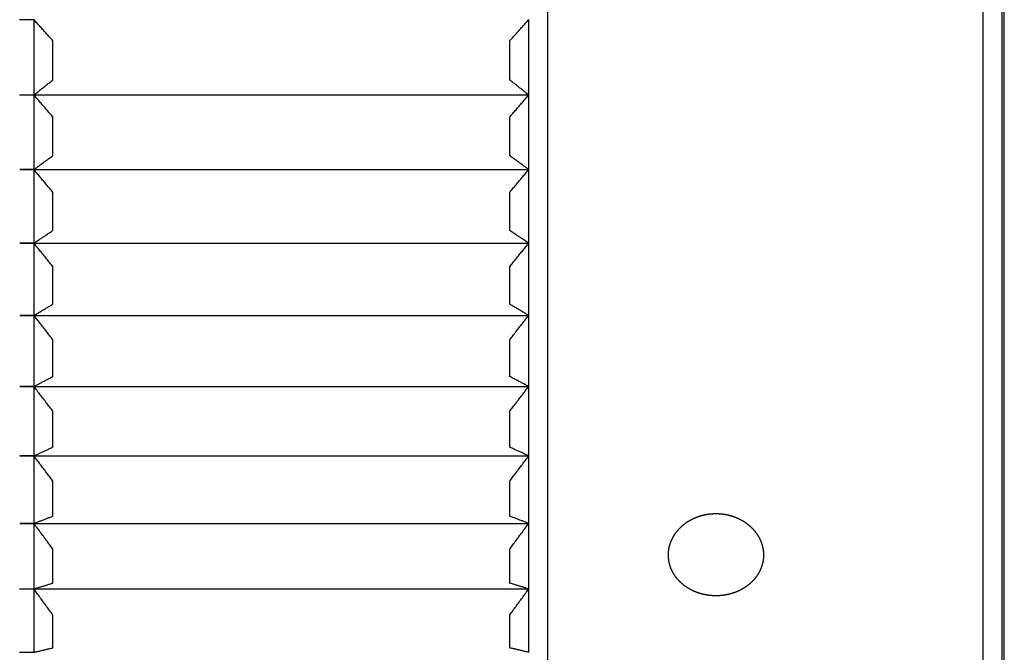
# Model space of a CAD drawing. Extents: x 465 to 776, y -135 to 0.
# Tile 27 of 47: x 552 to 573, y -95 to -81. Entities that reach past the tile are written whole.
import ezdxf

# ---------------------------------------------------------------- set-up
doc = ezdxf.new("R2010")
doc.units = 0
doc.header["$LTSCALE"] = 0.03
doc.header["$MEASUREMENT"] = 0
doc.layers.add('3', color=7, linetype='CONTINUOUS')

msp = doc.modelspace()

# ---------------------------------------------------------------- linework, layer by layer
at = {"layer": '3', "color": 7, "linetype": 'Continuous'}
for p, q in [((572.6239, -107.53748), (572.6239, -47.53895)), ((573.06789, -107.34346), (573.06789, -47.73298)), ((573.01789, -47.93294), (573.01789, -107.14349)), ((563.46715, -69.87781), (563.46715, -107.53748)), ((552.36789, -81.3753), (552.36789, -81.37384)), ((552.66789, -81.3753), (552.36789, -81.3753)), ((552.66789, -81.3753), (552.66789, -82.95722)), ((563.06789, -81.37384), (563.06789, -81.3753)), ((563.06789, -81.3753), (563.06789, -82.95722)), ((553.06715, -82.63991), (553.06715, -81.81999)), ((562.66862, -81.81999), (562.66862, -82.63991)), ((552.36789, -82.95867), (552.36789, -82.95722)), ((552.36789, -82.95722), (552.66789, -82.95722)), ((552.36789, -82.95781), (563.06779, -82.95781)), ((552.66789, -82.95867), (552.36789, -82.95867)), ((552.66789, -82.95867), (552.66789, -84.5247)), ((563.06789, -82.95722), (563.06789, -82.95867)), ((563.06789, -82.95867), (563.06789, -84.5247)), ((553.06715, -84.2329), (553.06715, -83.42121)), ((562.66862, -83.42121), (562.66862, -84.2329)), ((552.36789, -84.52613), (552.36789, -84.5247)), ((552.36789, -84.5247), (552.66789, -84.5247)), ((552.36789, -84.52524), (563.06779, -84.52524)), ((552.66789, -84.52613), (552.36789, -84.52613)), ((552.66789, -84.52613), (552.66789, -86.07168)), ((563.06789, -84.5247), (563.06789, -84.52613)), ((563.06789, -84.52613), (563.06789, -86.07168)), ((553.06715, -85.80625), (553.06715, -85.00518)), ((562.66862, -85.00518), (562.66862, -85.80625)), ((552.36789, -86.0731), (552.36789, -86.07168)), ((552.36789, -86.07168), (552.66789, -86.07168)), ((552.36789, -86.07218), (563.06779, -86.07218)), ((552.66789, -86.0731), (552.36789, -86.0731)), ((552.66789, -86.0731), (552.66789, -87.59364)), ((563.06789, -86.07168), (563.06789, -86.0731)), ((563.06789, -86.0731), (563.06789, -87.59364)), ((553.06715, -87.35535), (553.06715, -86.56724)), ((562.66862, -86.56724), (562.66862, -87.35535)), ((552.36789, -87.59503), (552.36789, -87.59364)), ((552.36789, -87.59364), (552.66789, -87.59364)), ((552.36789, -87.59409), (563.06779, -87.59409)), ((552.66789, -87.59503), (552.36789, -87.59503)), ((552.66789, -87.59503), (552.66789, -89.08611)), ((563.06789, -87.59364), (563.06789, -87.59503)), ((563.06789, -87.59503), (563.06789, -89.08611)), ((553.06715, -88.87566), (553.06715, -88.10282)), ((562.66862, -88.10282), (562.66862, -88.87566)), ((552.36789, -89.08746), (552.36789, -89.08611)), ((552.36789, -89.08611), (552.66789, -89.08611)), ((552.36789, -89.0865), (563.06779, -89.0865)), ((552.66789, -89.08746), (552.36789, -89.08746)), ((552.66789, -89.08746), (552.66789, -90.5447)), ((563.06789, -89.08611), (563.06789, -89.08746)), ((563.06789, -89.08746), (563.06789, -90.5447)), ((553.06715, -90.3627), (553.06715, -89.60741)), ((562.66862, -89.60741), (562.66862, -90.3627)), ((552.36789, -90.54602), (552.36789, -90.5447)), ((552.36789, -90.5447), (552.66789, -90.5447)), ((552.36789, -90.54504), (563.06779, -90.54504)), ((552.66789, -90.54602), (552.36789, -90.54602)), ((552.66789, -90.54602), (552.66789, -91.96514)), ((563.06789, -90.5447), (563.06789, -90.54602)), ((563.06789, -90.54602), (563.06789, -91.96514)), ((553.06715, -91.81214), (553.06715, -91.0766)), ((562.66862, -91.0766), (562.66862, -91.81214)), ((552.36789, -91.96643), (552.36789, -91.96514)), ((552.36789, -91.96514), (552.66789, -91.96514)), ((552.36789, -91.96542), (563.06779, -91.96542)), ((552.66789, -91.96643), (552.36789, -91.96643)), ((552.66789, -91.96643), (552.66789, -93.34326)), ((563.06789, -91.96514), (563.06789, -91.96643)), ((563.06789, -91.96643), (563.06789, -93.34326)), ((553.06715, -93.2197), (553.06715, -92.50608)), ((562.66862, -92.50608), (562.66862, -93.2197)), ((552.36789, -93.34451), (552.36789, -93.34326)), ((552.36789, -93.34326), (552.66789, -93.34326)), ((552.36789, -93.34349), (563.06779, -93.34349)), ((552.66789, -93.34451), (552.36789, -93.34451)), ((552.66789, -93.34451), (552.66789, -94.67503)), ((563.06789, -93.34326), (563.06789, -93.34451)), ((563.06789, -93.34451), (563.06789, -94.67503)), ((553.06715, -94.58127), (553.06715, -93.89165)), ((562.66862, -93.89165), (562.66862, -94.58127)), ((552.36789, -94.67623), (552.36789, -94.67503)), ((552.36789, -94.67503), (552.66789, -94.67503)), ((563.06789, -94.67503), (563.06789, -94.67623))]:
    msp.add_line(p, q, dxfattribs=at)
for points in [[(553.06715, -81.81999), (553.05045, -81.8015), (553.03375, -81.78301), (553.01705, -81.76451), (553.00037, -81.74601), (552.98369, -81.72751), (552.96701, -81.709), (552.95034, -81.69049), (552.93368, -81.67198), (552.91702, -81.65346), (552.90037, -81.63494), (552.88373, -81.61642), (552.86709, -81.59789), (552.85045, -81.57936), (552.83383, -81.56083), (552.8172, -81.54229), (552.80059, -81.52375), (552.78398, -81.50521), (552.76738, -81.48666), (552.75078, -81.46811), (552.73419, -81.44955), (552.7176, -81.431), (552.70103, -81.41244), (552.68445, -81.39387), (552.66789, -81.3753)], [(562.66862, -81.81999), (562.68533, -81.8015), (562.70203, -81.78301), (562.71872, -81.76451), (562.73541, -81.74601), (562.75209, -81.72751), (562.76877, -81.709), (562.78543, -81.69049), (562.8021, -81.67198), (562.81876, -81.65346), (562.83541, -81.63494), (562.85205, -81.61642), (562.86869, -81.59789), (562.88532, -81.57936), (562.90195, -81.56083), (562.91857, -81.54229), (562.93519, -81.52375), (562.9518, -81.5052), (562.9684, -81.48666), (562.985, -81.46811), (563.00159, -81.44955), (563.01817, -81.431), (563.03475, -81.41244), (563.05132, -81.39387), (563.06789, -81.3753)], [(552.66789, -82.95722), (552.68445, -82.94397), (552.70103, -82.93072), (552.7176, -82.91748), (552.73419, -82.90424), (552.75078, -82.891), (552.76738, -82.87776), (552.78398, -82.86453), (552.80059, -82.85129), (552.8172, -82.83806), (552.83383, -82.82484), (552.85045, -82.81161), (552.86709, -82.79839), (552.88373, -82.78517), (552.90037, -82.77195), (552.91702, -82.75874), (552.93368, -82.74553), (552.95034, -82.73232), (552.96701, -82.71911), (552.98369, -82.7059), (553.00037, -82.6927), (553.01705, -82.6795), (553.03375, -82.6663), (553.05045, -82.65311), (553.06715, -82.63991)], [(563.06789, -82.95722), (563.05132, -82.94397), (563.03475, -82.93073), (563.01818, -82.91748), (563.0016, -82.90424), (562.98501, -82.89101), (562.96841, -82.87777), (562.95181, -82.86454), (562.9352, -82.85131), (562.91859, -82.83808), (562.90197, -82.82485), (562.88534, -82.81163), (562.86871, -82.79841), (562.85207, -82.78519), (562.83542, -82.77197), (562.81877, -82.75875), (562.80211, -82.74554), (562.78545, -82.73233), (562.76878, -82.71912), (562.7521, -82.70591), (562.73542, -82.69271), (562.71873, -82.67951), (562.70203, -82.66631), (562.68533, -82.65311), (562.66862, -82.63991)], [(553.06715, -83.42121), (553.05045, -83.40198), (553.03375, -83.38275), (553.01705, -83.36351), (553.00037, -83.34426), (552.98369, -83.32502), (552.96701, -83.30577), (552.95034, -83.28651), (552.93368, -83.26726), (552.91702, -83.248), (552.90037, -83.22873), (552.88373, -83.20946), (552.86709, -83.19019), (552.85045, -83.17092), (552.83383, -83.15164), (552.8172, -83.13236), (552.80059, -83.11307), (552.78398, -83.09379), (552.76738, -83.07449), (552.75078, -83.0552), (552.73419, -83.0359), (552.7176, -83.0166), (552.70103, -82.99729), (552.68445, -82.97798), (552.66789, -82.95867)], [(562.66862, -83.42121), (562.68533, -83.40198), (562.70203, -83.38274), (562.71872, -83.3635), (562.73541, -83.34426), (562.7521, -83.32501), (562.76877, -83.30576), (562.78544, -83.2865), (562.8021, -83.26725), (562.81876, -83.24798), (562.83541, -83.22872), (562.85206, -83.20945), (562.8687, -83.19018), (562.88533, -83.17091), (562.90196, -83.15163), (562.91858, -83.13235), (562.93519, -83.11306), (562.9518, -83.09378), (562.96841, -83.07449), (562.985, -83.05519), (563.00159, -83.03589), (563.01817, -83.01659), (563.03475, -82.99729), (563.05132, -82.97798), (563.06789, -82.95867)], [(552.66789, -84.5247), (552.68445, -84.51251), (552.70103, -84.50033), (552.7176, -84.48815), (552.73419, -84.47597), (552.75078, -84.4638), (552.76738, -84.45163), (552.78398, -84.43946), (552.80059, -84.42729), (552.8172, -84.41512), (552.83383, -84.40296), (552.85045, -84.3908), (552.86709, -84.37864), (552.88373, -84.36648), (552.90037, -84.35433), (552.91702, -84.34217), (552.93368, -84.33002), (552.95034, -84.31788), (552.96701, -84.30573), (552.98369, -84.29359), (553.00037, -84.28145), (553.01705, -84.26931), (553.03375, -84.25717), (553.05045, -84.24503), (553.06715, -84.2329)], [(563.06789, -84.5247), (563.05132, -84.51252), (563.03475, -84.50034), (563.01818, -84.48816), (563.00159, -84.47598), (562.98501, -84.46381), (562.96841, -84.45164), (562.95181, -84.43947), (562.9352, -84.4273), (562.91859, -84.41514), (562.90197, -84.40297), (562.88534, -84.39081), (562.86871, -84.37865), (562.85207, -84.36649), (562.83542, -84.35434), (562.81877, -84.34219), (562.80211, -84.33004), (562.78545, -84.31789), (562.76878, -84.30574), (562.7521, -84.2936), (562.73542, -84.28145), (562.71873, -84.26931), (562.70203, -84.25717), (562.68533, -84.24504), (562.66862, -84.2329)], [(553.06715, -85.00518), (553.05045, -84.98526), (553.03375, -84.96534), (553.01705, -84.94541), (553.00037, -84.92548), (552.98369, -84.90555), (552.96701, -84.88561), (552.95034, -84.86567), (552.93368, -84.84573), (552.91702, -84.82578), (552.90037, -84.80583), (552.88373, -84.78588), (552.86709, -84.76592), (552.85045, -84.74595), (552.83383, -84.72599), (552.8172, -84.70602), (552.80059, -84.68605), (552.78398, -84.66607), (552.76738, -84.64609), (552.75078, -84.62611), (552.73419, -84.60612), (552.7176, -84.58613), (552.70103, -84.56613), (552.68445, -84.54613), (552.66789, -84.52613)], [(562.66862, -85.00518), (562.68533, -84.98526), (562.70203, -84.96533), (562.71873, -84.9454), (562.73541, -84.92547), (562.7521, -84.90554), (562.76877, -84.8856), (562.78544, -84.86566), (562.80211, -84.84571), (562.81876, -84.82577), (562.83542, -84.80581), (562.85206, -84.78586), (562.8687, -84.7659), (562.88533, -84.74594), (562.90196, -84.72597), (562.91858, -84.70601), (562.9352, -84.68603), (562.9518, -84.66606), (562.96841, -84.64608), (562.985, -84.6261), (563.00159, -84.60611), (563.01818, -84.58612), (563.03475, -84.56613), (563.05132, -84.54613), (563.06789, -84.52613)], [(552.66789, -86.07168), (552.68445, -86.0606), (552.70103, -86.04952), (552.7176, -86.03844), (552.73419, -86.02736), (552.75078, -86.01629), (552.76738, -86.00522), (552.78398, -85.99415), (552.80059, -85.98308), (552.8172, -85.97201), (552.83383, -85.96095), (552.85045, -85.94988), (552.86709, -85.93882), (552.88373, -85.92776), (552.90037, -85.91671), (552.91702, -85.90565), (552.93368, -85.8946), (552.95034, -85.88355), (552.96701, -85.8725), (552.98369, -85.86145), (553.00037, -85.85041), (553.01705, -85.83937), (553.03375, -85.82833), (553.05045, -85.81729), (553.06715, -85.80625)], [(563.06789, -86.07168), (563.05132, -86.0606), (563.03475, -86.04952), (563.01817, -86.03844), (563.00158, -86.02736), (562.98499, -86.01629), (562.96839, -86.00522), (562.95179, -85.99414), (562.93518, -85.98308), (562.91857, -85.97201), (562.90195, -85.96094), (562.88532, -85.94988), (562.86869, -85.93882), (562.85205, -85.92776), (562.8354, -85.91671), (562.81875, -85.90565), (562.80209, -85.8946), (562.78543, -85.88355), (562.76876, -85.8725), (562.75209, -85.86145), (562.73541, -85.85041), (562.71872, -85.83937), (562.70203, -85.82833), (562.68533, -85.81729), (562.66862, -85.80625)], [(553.06715, -86.56724), (553.05045, -86.54669), (553.03375, -86.52614), (553.01705, -86.50559), (553.00037, -86.48503), (552.98369, -86.46447), (552.96701, -86.44391), (552.95034, -86.42334), (552.93368, -86.40277), (552.91702, -86.38219), (552.90037, -86.36161), (552.88373, -86.34103), (552.86709, -86.32044), (552.85045, -86.29985), (552.83383, -86.27925), (552.8172, -86.25865), (552.80059, -86.23805), (552.78398, -86.21745), (552.76738, -86.19684), (552.75078, -86.17622), (552.73419, -86.15561), (552.7176, -86.13498), (552.70103, -86.11436), (552.68445, -86.09373), (552.66789, -86.0731)], [(562.66862, -86.56724), (562.68533, -86.54669), (562.70203, -86.52614), (562.71873, -86.50558), (562.73542, -86.48502), (562.7521, -86.46446), (562.76877, -86.44389), (562.78544, -86.42332), (562.80211, -86.40275), (562.81877, -86.38217), (562.83542, -86.36159), (562.85206, -86.34101), (562.8687, -86.32042), (562.88534, -86.29983), (562.90196, -86.27924), (562.91858, -86.25864), (562.9352, -86.23804), (562.95181, -86.21743), (562.96841, -86.19682), (562.985, -86.17621), (563.00159, -86.1556), (563.01818, -86.13498), (563.03475, -86.11435), (563.05132, -86.09373), (563.06789, -86.0731)], [(552.66789, -87.59364), (552.68445, -87.58369), (552.70103, -87.57374), (552.7176, -87.5638), (552.73419, -87.55385), (552.75078, -87.54391), (552.76738, -87.53397), (552.78398, -87.52403), (552.80059, -87.5141), (552.8172, -87.50416), (552.83383, -87.49423), (552.85045, -87.4843), (552.86709, -87.47437), (552.88373, -87.46444), (552.90037, -87.45451), (552.91702, -87.44459), (552.93368, -87.43467), (552.95034, -87.42475), (552.96701, -87.41483), (552.98369, -87.40491), (553.00037, -87.39499), (553.01705, -87.38508), (553.03375, -87.37517), (553.05045, -87.36526), (553.06715, -87.35535)], [(563.06789, -87.59364), (563.05132, -87.58369), (563.03475, -87.57374), (563.01817, -87.5638), (563.00158, -87.55385), (562.98499, -87.54391), (562.96839, -87.53397), (562.95179, -87.52403), (562.93518, -87.51409), (562.91856, -87.50416), (562.90194, -87.49422), (562.88532, -87.48429), (562.86868, -87.47436), (562.85204, -87.46443), (562.8354, -87.45451), (562.81875, -87.44458), (562.80209, -87.43466), (562.78543, -87.42474), (562.76876, -87.41482), (562.75208, -87.40491), (562.7354, -87.39499), (562.71872, -87.38508), (562.70203, -87.37517), (562.68533, -87.36526), (562.66862, -87.35535)], [(553.06715, -88.10282), (553.05045, -88.0817), (553.03375, -88.06059), (553.01705, -88.03947), (553.00037, -88.01834), (552.98369, -87.99721), (552.96701, -87.97608), (552.95034, -87.95494), (552.93368, -87.9338), (552.91702, -87.91266), (552.90037, -87.89151), (552.88373, -87.87036), (552.86709, -87.8492), (552.85045, -87.82804), (552.83383, -87.80688), (552.8172, -87.78571), (552.80059, -87.76454), (552.78398, -87.74337), (552.76738, -87.72219), (552.75078, -87.701), (552.73419, -87.67982), (552.7176, -87.65863), (552.70103, -87.63743), (552.68445, -87.61623), (552.66789, -87.59503)], [(562.66862, -88.10282), (562.68533, -88.0817), (562.70203, -88.06058), (562.71873, -88.03946), (562.73542, -88.01833), (562.7521, -87.9972), (562.76878, -87.97606), (562.78545, -87.95492), (562.80211, -87.93378), (562.81877, -87.91264), (562.83542, -87.89149), (562.85207, -87.87034), (562.8687, -87.84918), (562.88534, -87.82802), (562.90196, -87.80686), (562.91859, -87.78569), (562.9352, -87.76452), (562.95181, -87.74335), (562.96841, -87.72217), (562.98501, -87.70099), (563.00159, -87.6798), (563.01818, -87.65862), (563.03475, -87.63742), (563.05132, -87.61623), (563.06789, -87.59503)], [(552.66789, -89.08611), (552.68445, -89.07732), (552.70103, -89.06853), (552.7176, -89.05975), (552.73419, -89.05097), (552.75078, -89.04219), (552.76738, -89.03341), (552.78398, -89.02463), (552.80059, -89.01585), (552.8172, -89.00708), (552.83383, -88.99831), (552.85045, -88.98953), (552.86709, -88.98077), (552.88373, -88.972), (552.90037, -88.96323), (552.91702, -88.95447), (552.93368, -88.9457), (552.95034, -88.93694), (552.96701, -88.92818), (552.98369, -88.91942), (553.00037, -88.91067), (553.01705, -88.90191), (553.03375, -88.89316), (553.05045, -88.88441), (553.06715, -88.87566)], [(563.06789, -89.08611), (563.05132, -89.07732), (563.03475, -89.06853), (563.01817, -89.05975), (563.00158, -89.05096), (562.98499, -89.04218), (562.96839, -89.0334), (562.95179, -89.02463), (562.93518, -89.01585), (562.91856, -89.00707), (562.90194, -88.9983), (562.88531, -88.98953), (562.86868, -88.98076), (562.85204, -88.97199), (562.8354, -88.96323), (562.81875, -88.95446), (562.80209, -88.9457), (562.78543, -88.93694), (562.76876, -88.92818), (562.75208, -88.91942), (562.7354, -88.91066), (562.71872, -88.90191), (562.70203, -88.89316), (562.68533, -88.88441), (562.66862, -88.87566)], [(553.06715, -89.60741), (553.05045, -89.58579), (553.03375, -89.56417), (553.01705, -89.54254), (553.00037, -89.52091), (552.98369, -89.49927), (552.96701, -89.47764), (552.95034, -89.45599), (552.93368, -89.43435), (552.91702, -89.4127), (552.90037, -89.39104), (552.88373, -89.36938), (552.86709, -89.34772), (552.85045, -89.32605), (552.83383, -89.30438), (552.8172, -89.28271), (552.80059, -89.26103), (552.78398, -89.23935), (552.76738, -89.21766), (552.75078, -89.19597), (552.73419, -89.17428), (552.7176, -89.15258), (552.70103, -89.13088), (552.68445, -89.10917), (552.66789, -89.08746)], [(562.66862, -89.60741), (562.68533, -89.58579), (562.70203, -89.56416), (562.71873, -89.54253), (562.73542, -89.5209), (562.7521, -89.49926), (562.76878, -89.47762), (562.78545, -89.45597), (562.80211, -89.43433), (562.81877, -89.41267), (562.83542, -89.39102), (562.85207, -89.36936), (562.86871, -89.3477), (562.88534, -89.32603), (562.90197, -89.30436), (562.91859, -89.28269), (562.9352, -89.26101), (562.95181, -89.23933), (562.96841, -89.21765), (562.98501, -89.19596), (563.0016, -89.17427), (563.01818, -89.15257), (563.03475, -89.13087), (563.05132, -89.10917), (563.06789, -89.08746)], [(552.66789, -90.5447), (552.68445, -90.5371), (552.70103, -90.5295), (552.7176, -90.5219), (552.73419, -90.51431), (552.75078, -90.50672), (552.76738, -90.49912), (552.78398, -90.49153), (552.80059, -90.48394), (552.8172, -90.47636), (552.83383, -90.46877), (552.85045, -90.46118), (552.86709, -90.4536), (552.88373, -90.44602), (552.90037, -90.43844), (552.91702, -90.43086), (552.93368, -90.42328), (552.95034, -90.4157), (552.96701, -90.40813), (552.98369, -90.40055), (553.00037, -90.39298), (553.01705, -90.38541), (553.03375, -90.37784), (553.05045, -90.37027), (553.06715, -90.3627)], [(563.06789, -90.5447), (563.05132, -90.5371), (563.03475, -90.5295), (563.01817, -90.5219), (563.00158, -90.51431), (562.98499, -90.50672), (562.9684, -90.49912), (562.95179, -90.49153), (562.93518, -90.48394), (562.91857, -90.47636), (562.90195, -90.46877), (562.88532, -90.46118), (562.86869, -90.4536), (562.85205, -90.44602), (562.8354, -90.43844), (562.81875, -90.43086), (562.80209, -90.42328), (562.78543, -90.4157), (562.76876, -90.40813), (562.75209, -90.40055), (562.73541, -90.39298), (562.71872, -90.38541), (562.70203, -90.37784), (562.68533, -90.37027), (562.66862, -90.3627)], [(553.06715, -91.0766), (553.05045, -91.05454), (553.03375, -91.03247), (553.01705, -91.0104), (553.00037, -90.98833), (552.98369, -90.96625), (552.96701, -90.94417), (552.95034, -90.92209), (552.93368, -90.9), (552.91702, -90.8779), (552.90037, -90.85581), (552.88373, -90.83371), (552.86709, -90.8116), (552.85045, -90.78949), (552.83383, -90.76738), (552.8172, -90.74526), (552.80059, -90.72314), (552.78398, -90.70101), (552.76738, -90.67888), (552.75078, -90.65675), (552.73419, -90.63461), (552.7176, -90.61247), (552.70103, -90.59033), (552.68445, -90.56818), (552.66789, -90.54602)], [(562.66862, -91.0766), (562.68533, -91.05453), (562.70203, -91.03246), (562.71873, -91.01039), (562.73542, -90.98832), (562.7521, -90.96624), (562.76878, -90.94415), (562.78545, -90.92207), (562.80211, -90.89997), (562.81877, -90.87788), (562.83542, -90.85578), (562.85207, -90.83368), (562.86871, -90.81158), (562.88534, -90.78947), (562.90197, -90.76735), (562.91859, -90.74524), (562.9352, -90.72312), (562.95181, -90.70099), (562.96841, -90.67887), (562.98501, -90.65673), (563.0016, -90.6346), (563.01818, -90.61246), (563.03475, -90.59032), (563.05132, -90.56817), (563.06789, -90.54602)], [(552.66789, -91.96514), (552.68445, -91.95875), (552.70103, -91.95236), (552.7176, -91.94598), (552.73419, -91.93959), (552.75078, -91.93321), (552.76738, -91.92682), (552.78398, -91.92044), (552.80059, -91.91406), (552.8172, -91.90768), (552.83383, -91.90131), (552.85045, -91.89493), (552.86709, -91.88855), (552.88373, -91.88218), (552.90037, -91.87581), (552.91702, -91.86943), (552.93368, -91.86306), (552.95034, -91.85669), (552.96701, -91.85032), (552.98369, -91.84396), (553.00037, -91.83759), (553.01705, -91.83123), (553.03375, -91.82486), (553.05045, -91.8185), (553.06715, -91.81214)], [(563.06789, -91.96514), (563.05132, -91.95875), (563.03475, -91.95236), (563.01817, -91.94598), (563.00158, -91.93959), (562.98499, -91.93321), (562.9684, -91.92682), (562.95179, -91.92044), (562.93518, -91.91406), (562.91857, -91.90768), (562.90195, -91.90131), (562.88532, -91.89493), (562.86869, -91.88855), (562.85205, -91.88218), (562.8354, -91.87581), (562.81875, -91.86943), (562.80209, -91.86306), (562.78543, -91.85669), (562.76876, -91.85032), (562.75209, -91.84396), (562.73541, -91.83759), (562.71872, -91.83123), (562.70203, -91.82486), (562.68533, -91.8185), (562.66862, -91.81214)], [(553.06715, -92.50608), (553.05045, -92.48364), (553.03375, -92.4612), (553.01705, -92.43875), (553.00037, -92.4163), (552.98369, -92.39384), (552.96701, -92.37139), (552.95034, -92.34892), (552.93368, -92.32646), (552.91702, -92.30398), (552.90037, -92.28151), (552.88373, -92.25903), (552.86709, -92.23655), (552.85045, -92.21406), (552.83383, -92.19157), (552.8172, -92.16907), (552.80059, -92.14657), (552.78398, -92.12407), (552.76738, -92.10156), (552.75078, -92.07905), (552.73419, -92.05653), (552.7176, -92.03401), (552.70103, -92.01149), (552.68445, -91.98896), (552.66789, -91.96643)], [(562.66862, -92.50608), (562.68533, -92.48363), (562.70203, -92.46119), (562.71873, -92.43874), (562.73542, -92.41628), (562.7521, -92.39383), (562.76878, -92.37137), (562.78545, -92.3489), (562.80211, -92.32643), (562.81877, -92.30396), (562.83542, -92.28148), (562.85207, -92.259), (562.86871, -92.23652), (562.88534, -92.21403), (562.90197, -92.19154), (562.91859, -92.16905), (562.9352, -92.14655), (562.95181, -92.12405), (562.96841, -92.10154), (562.98501, -92.07903), (563.0016, -92.05652), (563.01818, -92.034), (563.03475, -92.01148), (563.05132, -91.98895), (563.06789, -91.96643)], [(552.66789, -93.34326), (552.68445, -93.3381), (552.70103, -93.33295), (552.7176, -93.32779), (552.73419, -93.32263), (552.75078, -93.31748), (552.76738, -93.31232), (552.78398, -93.30717), (552.80059, -93.30202), (552.8172, -93.29686), (552.83383, -93.29171), (552.85045, -93.28656), (552.86709, -93.28141), (552.88373, -93.27627), (552.90037, -93.27112), (552.91702, -93.26597), (552.93368, -93.26083), (552.95034, -93.25569), (552.96701, -93.25054), (552.98369, -93.2454), (553.00037, -93.24026), (553.01705, -93.23512), (553.03375, -93.22998), (553.05045, -93.22484), (553.06715, -93.2197)], [(553.06715, -93.89165), (553.05045, -93.8689), (553.03375, -93.84615), (553.01705, -93.82339), (553.00037, -93.80063), (552.98369, -93.77786), (552.96701, -93.75509), (552.95034, -93.73232), (552.93368, -93.70954), (552.91702, -93.68675), (552.90037, -93.66397), (552.88373, -93.64118), (552.86709, -93.61838), (552.85045, -93.59558), (552.83383, -93.57278), (552.8172, -93.54997), (552.80059, -93.52716), (552.78398, -93.50434), (552.76738, -93.48152), (552.75078, -93.4587), (552.73419, -93.43587), (552.7176, -93.41303), (552.70103, -93.3902), (552.68445, -93.36736), (552.66789, -93.34451)], [(563.06789, -93.34326), (563.05132, -93.3381), (563.03475, -93.33295), (563.01817, -93.32779), (563.00158, -93.32263), (562.98499, -93.31748), (562.9684, -93.31232), (562.95179, -93.30717), (562.93518, -93.30201), (562.91857, -93.29686), (562.90195, -93.29171), (562.88532, -93.28656), (562.86869, -93.28141), (562.85205, -93.27627), (562.8354, -93.27112), (562.81875, -93.26597), (562.80209, -93.26083), (562.78543, -93.25568), (562.76876, -93.25054), (562.75209, -93.2454), (562.73541, -93.24026), (562.71872, -93.23512), (562.70203, -93.22998), (562.68533, -93.22484), (562.66862, -93.2197)], [(562.66862, -93.89165), (562.68533, -93.8689), (562.70203, -93.84614), (562.71873, -93.82338), (562.73542, -93.80061), (562.7521, -93.77784), (562.76878, -93.75507), (562.78545, -93.73229), (562.80211, -93.70951), (562.81877, -93.68673), (562.83542, -93.66394), (562.85207, -93.64115), (562.86871, -93.61835), (562.88534, -93.59556), (562.90197, -93.57275), (562.91859, -93.54995), (562.9352, -93.52713), (562.95181, -93.50432), (562.96841, -93.4815), (562.98501, -93.45868), (563.0016, -93.43585), (563.01818, -93.41302), (563.03475, -93.39019), (563.05132, -93.36735), (563.06789, -93.34451)], [(552.66789, -94.67503), (552.68445, -94.67111), (552.70103, -94.6672), (552.7176, -94.66329), (552.73419, -94.65937), (552.75078, -94.65546), (552.76738, -94.65155), (552.78398, -94.64764), (552.80059, -94.64373), (552.8172, -94.63982), (552.83383, -94.63591), (552.85045, -94.63201), (552.86709, -94.6281), (552.88373, -94.62419), (552.90037, -94.62029), (552.91702, -94.61638), (552.93368, -94.61248), (552.95034, -94.60857), (552.96701, -94.60467), (552.98369, -94.60077), (553.00037, -94.59687), (553.01705, -94.59297), (553.03375, -94.58907), (553.05045, -94.58517), (553.06715, -94.58127)], [(563.06789, -94.67503), (563.05132, -94.67111), (563.03475, -94.6672), (563.01817, -94.66329), (563.00158, -94.65937), (562.98499, -94.65546), (562.9684, -94.65155), (562.95179, -94.64764), (562.93518, -94.64373), (562.91857, -94.63982), (562.90195, -94.63591), (562.88532, -94.632), (562.86869, -94.6281), (562.85205, -94.62419), (562.8354, -94.62029), (562.81875, -94.61638), (562.80209, -94.61248), (562.78543, -94.60857), (562.76876, -94.60467), (562.75209, -94.60077), (562.73541, -94.59687), (562.71872, -94.59297), (562.70203, -94.58907), (562.68533, -94.58517), (562.66862, -94.58127)]]:
    msp.add_lwpolyline(points, dxfattribs=at)
msp.add_lwpolyline([(566.29186, -92.02177), (566.29649, -92.01766), (566.30116, -92.01357), (566.30585, -92.00952), (566.31056, -92.00549), (566.3153, -92.0015), (566.32007, -91.99753), (566.32486, -91.9936), (566.32968, -91.9897), (566.33452, -91.98583), (566.33938, -91.98198), (566.34428, -91.97817), (566.3492, -91.97439), (566.35414, -91.97064), (566.35911, -91.96692), (566.3641, -91.96323), (566.36912, -91.95957), (566.37417, -91.95594), (566.37923, -91.95234), (566.38433, -91.94877), (566.38945, -91.94523), (566.39459, -91.94172), (566.39976, -91.93824), (566.40496, -91.9348), (566.41018, -91.93138), (566.41542, -91.92799), (566.42069, -91.92463), (566.42598, -91.9213), (566.4313, -91.918), (566.43664, -91.91473), (566.44201, -91.91149), (566.4474, -91.90827), (566.45282, -91.90509), (566.45826, -91.90194), (566.46373, -91.89882), (566.46922, -91.89573), (566.47474, -91.89267), (566.48028, -91.88964), (566.48585, -91.88664), (566.49145, -91.88367), (566.49706, -91.88073), (566.50271, -91.87782), (566.50838, -91.87494), (566.51407, -91.8721), (566.51979, -91.86928), (566.52553, -91.86649), (566.5313, -91.86373), (566.5371, -91.86101), (566.54293, -91.85831), (566.54878, -91.85565), (566.55465, -91.85302), (566.56054, -91.85042), (566.56646, -91.84785), (566.5724, -91.84532), (566.57835, -91.84282), (566.58431, -91.84036), (566.59029, -91.83794), (566.59627, -91.83555), (566.60227, -91.8332), (566.60829, -91.83089), (566.61431, -91.82862), (566.62035, -91.82638), (566.6264, -91.82417), (566.63246, -91.822), (566.63853, -91.81987), (566.64462, -91.81778), (566.65072, -91.81572), (566.65683, -91.81369), (566.66295, -91.8117), (566.66909, -91.80975), (566.67523, -91.80784), (566.68139, -91.80596), (566.68756, -91.80411), (566.69375, -91.8023), (566.69994, -91.80053), (566.70615, -91.79879), (566.71237, -91.79709), (566.7186, -91.79543), (566.72485, -91.7938), (566.7311, -91.79221), (566.73737, -91.79065), (566.74365, -91.78913), (566.74995, -91.78764), (566.75625, -91.78619), (566.76257, -91.78478), (566.7689, -91.7834), (566.77524, -91.78206), (566.78159, -91.78075), (566.78796, -91.77948), (566.79434, -91.77825), (566.80073, -91.77705), (566.80713, -91.77589), (566.81355, -91.77476), (566.81997, -91.77367), (566.82641, -91.77262), (566.83286, -91.7716), (566.83933, -91.77062), (566.8458, -91.76967), (566.85229, -91.76877), (566.8588, -91.76789), (566.86532, -91.76706), (566.87185, -91.76626), (566.87838, -91.7655), (566.88493, -91.76478), (566.89148, -91.7641), (566.89804, -91.76345), (566.90459, -91.76284), (566.91114, -91.76227), (566.91769, -91.76174), (566.92424, -91.76125), (566.93079, -91.7608), (566.93733, -91.76038), (566.94387, -91.76001), (566.95041, -91.75967), (566.95695, -91.75937), (566.96348, -91.7591), (566.97001, -91.75888), (566.97655, -91.75869), (566.98307, -91.75854), (566.9896, -91.75843), (566.99613, -91.75835), (567.00265, -91.75831), (567.00917, -91.75831), (567.01569, -91.75835), (567.0222, -91.75843), (567.02872, -91.75854), (567.03523, -91.75869), (567.04174, -91.75887), (567.04825, -91.75909), (567.05476, -91.75936), (567.06126, -91.75965), (567.06776, -91.75999), (567.07426, -91.76036), (567.08076, -91.76077), (567.08726, -91.76122), (567.09375, -91.76171), (567.10025, -91.76223), (567.10674, -91.76279), (567.11322, -91.76339), (567.11971, -91.76402), (567.12619, -91.7647), (567.13267, -91.76541), (567.13915, -91.76616), (567.14563, -91.76695), (567.15211, -91.76777), (567.15858, -91.76863), (567.16505, -91.76954), (567.17152, -91.77047), (567.17799, -91.77145), (567.18445, -91.77246), (567.19092, -91.77352), (567.19738, -91.77461), (567.20384, -91.77574), (567.2103, -91.77691), (567.21676, -91.77811), (567.2232, -91.77936), (567.22964, -91.78064), (567.23606, -91.78196), (567.24247, -91.78331), (567.24885, -91.7847), (567.25523, -91.78612), (567.26158, -91.78758), (567.26792, -91.78908), (567.27424, -91.79061), (567.28055, -91.79218), (567.28684, -91.79378), (567.29312, -91.79541), (567.29937, -91.79709), (567.30562, -91.79879), (567.31184, -91.80053), (567.31805, -91.80231), (567.32425, -91.80412), (567.33042, -91.80597), (567.33658, -91.80785), (567.34273, -91.80976), (567.34886, -91.81171), (567.35497, -91.81369), (567.36107, -91.81571), (567.36715, -91.81777), (567.37322, -91.81985), (567.37927, -91.82198), (567.3853, -91.82413), (567.39132, -91.82632), (567.39732, -91.82855), (567.40331, -91.83081), (567.40928, -91.8331), (567.41523, -91.83543), (567.42117, -91.8378), (567.42709, -91.84019), (567.433, -91.84263), (567.43889, -91.84509), (567.44476, -91.8476), (567.45062, -91.85013), (567.45646, -91.8527), (567.46229, -91.85531), (567.4681, -91.85795), (567.47389, -91.86063), (567.47967, -91.86334), (567.48543, -91.86608), (567.49117, -91.86886), (567.4969, -91.87168), (567.50262, -91.87453), (567.50831, -91.87742), (567.51399, -91.88034), (567.51965, -91.8833), (567.5253, -91.88629), (567.53093, -91.88932), (567.53653, -91.89238), (567.54211, -91.89547), (567.54767, -91.89859), (567.55319, -91.90174), (567.55868, -91.90491), (567.56415, -91.90812), (567.56958, -91.91135), (567.57499, -91.91461), (567.58037, -91.9179), (567.58572, -91.92122), (567.59104, -91.92457), (567.59633, -91.92794), (567.6016, -91.93135), (567.60683, -91.93478), (567.61204, -91.93823), (567.61722, -91.94172), (567.62237, -91.94523), (567.62749, -91.94878), (567.63259, -91.95235), (567.63765, -91.95595), (567.64269, -91.95957), (567.6477, -91.96322), (567.65268, -91.96691), (567.65763, -91.97061), (567.66256, -91.97435), (567.66746, -91.97812), (567.67233, -91.98191), (567.67717, -91.98573), (567.68198, -91.98957), (567.68676, -91.99345), (567.69152, -91.99735), (567.69625, -92.00128), (567.70095, -92.00524), (567.70562, -92.00922), (567.71027, -92.01323), (567.71488, -92.01727), (567.71947, -92.02134), (567.72403, -92.02544), (567.72857, -92.02956), (567.73307, -92.03371), (567.73754, -92.03789), (567.74199, -92.0421), (567.74641, -92.04633), (567.7508, -92.05059), (567.75516, -92.05488), (567.75949, -92.0592), (567.76379, -92.06355), (567.76807, -92.06792), (567.77232, -92.07233), (567.77653, -92.07676), (567.78072, -92.08122), (567.78487, -92.0857), (567.78899, -92.09021), (567.79308, -92.09474), (567.79712, -92.09928), (567.80113, -92.10385), (567.8051, -92.10843), (567.80903, -92.11303), (567.81293, -92.11765), (567.81678, -92.12229), (567.8206, -92.12695), (567.82438, -92.13162), (567.82812, -92.13631), (567.83183, -92.14102), (567.83549, -92.14574), (567.83912, -92.15049), (567.84272, -92.15525), (567.84627, -92.16003), (567.84979, -92.16483), (567.85327, -92.16964), (567.85672, -92.17447), (567.86013, -92.17932), (567.8635, -92.18419), (567.86683, -92.18908), (567.87013, -92.19398), (567.87338, -92.1989), (567.87661, -92.20384), (567.87979, -92.20879), (567.88294, -92.21377), (567.88605, -92.21876), (567.88912, -92.22377), (567.89216, -92.22879), (567.89516, -92.23384), (567.89812, -92.2389), (567.90104, -92.24398), (567.90393, -92.24908), (567.90678, -92.25419), (567.90959, -92.25932), (567.91237, -92.26447), (567.91511, -92.26964), (567.91781, -92.27483), (567.92047, -92.28003), (567.9231, -92.28525), (567.92569, -92.29049), (567.92824, -92.29574), (567.93075, -92.30101), (567.93323, -92.30631), (567.93567, -92.31162), (567.93807, -92.31694), (567.94043, -92.32229), (567.94276, -92.32765), (567.94504, -92.33303), (567.94729, -92.33843), (567.94949, -92.34384), (567.95166, -92.34926), (567.95378, -92.35468), (567.95586, -92.36012), (567.95789, -92.36556), (567.95988, -92.37101), (567.96183, -92.37646), (567.96374, -92.38192), (567.9656, -92.38738), (567.96742, -92.39285), (567.9692, -92.39832), (567.97094, -92.4038), (567.97263, -92.40928), (567.97428, -92.41478), (567.97589, -92.42027), (567.97746, -92.42578), (567.97898, -92.43128), (567.98046, -92.4368), (567.9819, -92.44232), (567.9833, -92.44784), (567.98466, -92.45337), (567.98598, -92.45891), (567.98725, -92.46445), (567.98848, -92.47), (567.98967, -92.47556), (567.99082, -92.48111), (567.99193, -92.48668), (567.993, -92.49225), (567.99402, -92.49783), (567.995, -92.50341), (567.99594, -92.509), (567.99684, -92.51459), (567.9977, -92.52019), (567.99851, -92.52579), (567.99928, -92.5314), (568.00001, -92.53702), (568.0007, -92.54264), (568.00134, -92.54827), (568.00195, -92.5539), (568.00251, -92.55954), (568.00302, -92.56519), (568.0035, -92.57084), (568.00393, -92.57649), (568.00432, -92.58216), (568.00467, -92.58782), (568.00497, -92.5935), (568.00523, -92.59918), (568.00545, -92.60486), (568.00563, -92.61055), (568.00576, -92.61625), (568.00585, -92.62195), (568.0059, -92.62766), (568.0059, -92.63335), (568.00586, -92.63905), (568.00578, -92.64474), (568.00565, -92.65042), (568.00548, -92.6561), (568.00527, -92.66177), (568.00501, -92.66744), (568.00471, -92.6731), (568.00437, -92.67875), (568.00399, -92.6844), (568.00356, -92.69004), (568.00309, -92.69567), (568.00258, -92.7013), (568.00203, -92.70692), (568.00143, -92.71253), (568.00079, -92.71813), (568.00011, -92.72373), (567.99939, -92.72932), (567.99863, -92.7349), (567.99782, -92.74048), (567.99697, -92.74605), (567.99608, -92.75161), (567.99515, -92.75717), (567.99418, -92.76272), (567.99316, -92.76826), (567.9921, -92.7738), (567.991, -92.77933), (567.98986, -92.78485), (567.98868, -92.79037), (567.98745, -92.79588), (567.98619, -92.80138), (567.98488, -92.80688), (567.98353, -92.81237), (567.98213, -92.81785), (567.9807, -92.82333), (567.97922, -92.8288), (567.9777, -92.83426), (567.97614, -92.83972), (567.97454, -92.84517), (567.97289, -92.85061), (567.9712, -92.85605), (567.96947, -92.86148), (567.9677, -92.8669), (567.96588, -92.87232), (567.96403, -92.87773), (567.96212, -92.88313), (567.96018, -92.88853), (567.95819, -92.89392), (567.95615, -92.89931), (567.95408, -92.90468), (567.95196, -92.91004), (567.94981, -92.91539), (567.94761, -92.92073), (567.94537, -92.92605), (567.9431, -92.93136), (567.94078, -92.93664), (567.93843, -92.94192), (567.93603, -92.94717), (567.9336, -92.9524), (567.93114, -92.95761), (567.92863, -92.9628), (567.92609, -92.96798), (567.92351, -92.97313), (567.92089, -92.97827), (567.91824, -92.98339), (567.91554, -92.98849), (567.91281, -92.99358), (567.91005, -92.99864), (567.90724, -93.00369), (567.9044, -93.00872), (567.90152, -93.01373), (567.8986, -93.01872), (567.89564, -93.02369), (567.89265, -93.02865), (567.88962, -93.03359), (567.88655, -93.03851), (567.88345, -93.04341), (567.88031, -93.04829), (567.87713, -93.05316), (567.87391, -93.05801), (567.87066, -93.06284), (567.86737, -93.06765), (567.86404, -93.07244), (567.86067, -93.07722), (567.85727, -93.08198), (567.85383, -93.08672), (567.85035, -93.09144), (567.84684, -93.09614), (567.84328, -93.10083), (567.83969, -93.1055), (567.83607, -93.11015), (567.8324, -93.11478), (567.8287, -93.11939), (567.82496, -93.12399), (567.82118, -93.12856), (567.81737, -93.13312), (567.81351, -93.13766), (567.80962, -93.14219), (567.80569, -93.14669), (567.80171, -93.15118), (567.79771, -93.15565), (567.79366, -93.1601), (567.78958, -93.16452), (567.78547, -93.16893), (567.78132, -93.1733), (567.77714, -93.17765), (567.77294, -93.18197), (567.7687, -93.18626), (567.76444, -93.19053), (567.76014, -93.19476), (567.75582, -93.19897), (567.75147, -93.20315), (567.74709, -93.20731), (567.74268, -93.21143), (567.73824, -93.21553), (567.73377, -93.2196), (567.72928, -93.22364), (567.72476, -93.22765), (567.7202, -93.23164), (567.71562, -93.2356), (567.71101, -93.23953), (567.70638, -93.24344), (567.70171, -93.24732), (567.69702, -93.25117), (567.69229, -93.25499), (567.68754, -93.25879), (567.68276, -93.26256), (567.67796, -93.2663), (567.67312, -93.27002), (567.66826, -93.2737), (567.66336, -93.27736), (567.65844, -93.281), (567.65349, -93.2846), (567.64851, -93.28818), (567.64351, -93.29173), (567.63847, -93.29526), (567.63341, -93.29875), (567.62831, -93.30222), (567.62319, -93.30566), (567.61804, -93.30908), (567.61286, -93.31247), (567.60766, -93.31583), (567.60242, -93.31916), (567.59715, -93.32246), (567.59186, -93.32574), (567.58654, -93.32899), (567.58119, -93.33221), (567.57581, -93.33541), (567.5704, -93.33858), (567.56496, -93.34172), (567.55949, -93.34483), (567.55399, -93.34792), (567.54846, -93.35097), (567.54291, -93.354), (567.53733, -93.357), (567.53173, -93.35996), (567.52611, -93.36289), (567.52048, -93.36579), (567.51483, -93.36865), (567.50916, -93.37147), (567.50347, -93.37427), (567.49777, -93.37703), (567.49205, -93.37975), (567.48632, -93.38244), (567.48056, -93.38509), (567.47479, -93.38772), (567.46901, -93.3903), (567.46321, -93.39286), (567.45739, -93.39538), (567.45155, -93.39787), (567.4457, -93.40032), (567.43984, -93.40274), (567.43395, -93.40513), (567.42805, -93.40748), (567.42213, -93.4098), (567.4162, -93.41208), (567.41025, -93.41434), (567.40428, -93.41656), (567.3983, -93.41874), (567.3923, -93.42089), (567.38629, -93.42301), (567.38026, -93.4251), (567.37421, -93.42715), (567.36815, -93.42917), (567.36207, -93.43116), (567.35597, -93.43311), (567.34986, -93.43503), (567.34373, -93.43691), (567.33758, -93.43877), (567.33142, -93.44059), (567.32524, -93.44237), (567.31904, -93.44412), (567.31283, -93.44584), (567.3066, -93.44753), (567.30036, -93.44918), (567.2941, -93.45079), (567.28782, -93.45238), (567.28152, -93.45393), (567.27521, -93.45544), (567.26889, -93.45692), (567.26254, -93.45837), (567.25618, -93.45979), (567.2498, -93.46117), (567.2434, -93.46251), (567.23698, -93.46382), (567.23056, -93.4651), (567.22412, -93.46634), (567.21768, -93.46754), (567.21124, -93.4687), (567.20479, -93.46983), (567.19834, -93.47092), (567.19189, -93.47198), (567.18544, -93.47299), (567.17898, -93.47398), (567.17252, -93.47492), (567.16606, -93.47583), (567.15959, -93.4767), (567.15313, -93.47754), (567.14666, -93.47833), (567.14018, -93.4791), (567.13371, -93.47982), (567.12723, -93.48051), (567.12075, -93.48117), (567.11427, -93.48178), (567.10779, -93.48236), (567.1013, -93.48291), (567.09481, -93.48342), (567.08832, -93.48389), (567.08183, -93.48433), (567.07533, -93.48473), (567.06883, -93.48509), (567.06233, -93.48542), (567.05582, -93.48571), (567.04932, -93.48597), (567.04281, -93.48619), (567.0363, -93.48637), (567.02978, -93.48652), (567.02327, -93.48664), (567.01675, -93.48671), (567.01023, -93.48676), (567.0037, -93.48676), (566.99718, -93.48673), (566.99065, -93.48667), (566.98412, -93.48656), (566.97758, -93.48642), (566.97105, -93.48625), (566.96451, -93.48604), (566.95797, -93.48579), (566.95143, -93.48551), (566.94488, -93.48518), (566.93833, -93.48483), (566.93178, -93.48443), (566.92523, -93.484), (566.91867, -93.48353), (566.91211, -93.48303), (566.90555, -93.48248), (566.89899, -93.48191), (566.89243, -93.48129), (566.88587, -93.48064), (566.87933, -93.47995), (566.87279, -93.47922), (566.86628, -93.47846), (566.85977, -93.47766), (566.85327, -93.47683), (566.84679, -93.47597), (566.84032, -93.47506), (566.83386, -93.47413), (566.82742, -93.47315), (566.82098, -93.47215), (566.81456, -93.4711), (566.80815, -93.47002), (566.80175, -93.46891), (566.79536, -93.46777), (566.78898, -93.46658), (566.78262, -93.46537), (566.77627, -93.46412), (566.76993, -93.46283), (566.7636, -93.46151), (566.75728, -93.46015), (566.75098, -93.45876), (566.74468, -93.45734), (566.7384, -93.45588), (566.73213, -93.45438), (566.72587, -93.45285), (566.71963, -93.45129), (566.71339, -93.44969), (566.70717, -93.44806), (566.70096, -93.44639), (566.69476, -93.44468), (566.68857, -93.44295), (566.68239, -93.44117), (566.67623, -93.43937), (566.67008, -93.43752), (566.66394, -93.43564), (566.65781, -93.43373), (566.65169, -93.43178), (566.64558, -93.4298), (566.63949, -93.42778), (566.63341, -93.42573), (566.62734, -93.42365), (566.62128, -93.42152), (566.61524, -93.41936), (566.6092, -93.41717), (566.60318, -93.41494), (566.59717, -93.41268), (566.59117, -93.41038), (566.58519, -93.40804), (566.57921, -93.40567), (566.57326, -93.40326), (566.56732, -93.40082), (566.5614, -93.39835), (566.5555, -93.39584), (566.54963, -93.39331), (566.54379, -93.39074), (566.53797, -93.38814), (566.53218, -93.38552), (566.52641, -93.38286), (566.52067, -93.38018), (566.51495, -93.37746), (566.50926, -93.37472), (566.50359, -93.37194), (566.49795, -93.36913), (566.49233, -93.3663), (566.48674, -93.36343), (566.48117, -93.36054), (566.47563, -93.35761), (566.47011, -93.35465), (566.46462, -93.35167), (566.45915, -93.34865), (566.45371, -93.34561), (566.44828, -93.34254), (566.44289, -93.33943), (566.43752, -93.3363), (566.43217, -93.33314), (566.42685, -93.32995), (566.42155, -93.32673), (566.41628, -93.32347), (566.41103, -93.32019), (566.4058, -93.31688), (566.4006, -93.31354), (566.39543, -93.31017), (566.39028, -93.30677), (566.38515, -93.30334), (566.38005, -93.29988), (566.37498, -93.29639), (566.36993, -93.29287), (566.3649, -93.28932), (566.3599, -93.28574), (566.35492, -93.28213), (566.34997, -93.27849), (566.34504, -93.27482), (566.34014, -93.27112), (566.33527, -93.26738), (566.33041, -93.26362), (566.32559, -93.25983), (566.32079, -93.256), (566.31601, -93.25215), (566.31126, -93.24827), (566.30653, -93.24435), (566.30183, -93.24041), (566.29716, -93.23643), (566.29253, -93.23244), (566.28792, -93.22841), (566.28335, -93.22437), (566.27881, -93.2203), (566.27431, -93.21621), (566.26985, -93.2121), (566.26543, -93.20796), (566.26103, -93.20381), (566.25668, -93.19964), (566.25236, -93.19544), (566.24807, -93.19122), (566.24382, -93.18698), (566.23961, -93.18272), (566.23543, -93.17843), (566.23128, -93.17413), (566.22717, -93.1698), (566.2231, -93.16545), (566.21905, -93.16108), (566.21505, -93.15669), (566.21108, -93.15228), (566.20714, -93.14784), (566.20324, -93.14339), (566.19937, -93.13891), (566.19554, -93.13441), (566.19174, -93.12989), (566.18797, -93.12535), (566.18424, -93.12079), (566.18055, -93.1162), (566.17689, -93.1116), (566.17326, -93.10697), (566.16967, -93.10232), (566.16612, -93.09765), (566.1626, -93.09296), (566.15911, -93.08825), (566.15566, -93.08351), (566.15224, -93.07876), (566.14886, -93.07398), (566.14551, -93.06918), (566.1422, -93.06436), (566.13892, -93.05951), (566.13568, -93.05465), (566.13247, -93.04976), (566.1293, -93.04485), (566.12616, -93.03992), (566.12306, -93.03496), (566.11999, -93.02998), (566.11696, -93.02498), (566.11396, -93.01995), (566.111, -93.01491), (566.10808, -93.00985), (566.1052, -93.00477), (566.10235, -92.99967), (566.09955, -92.99456), (566.09678, -92.98944), (566.09406, -92.9843), (566.09138, -92.97914), (566.08874, -92.97398), (566.08614, -92.96881), (566.08358, -92.96363), (566.08107, -92.95843), (566.0786, -92.95323), (566.07617, -92.94801), (566.07378, -92.94279), (566.07143, -92.93755), (566.06912, -92.93231), (566.06685, -92.92705), (566.06463, -92.92178), (566.06244, -92.9165), (566.0603, -92.91121), (566.0582, -92.90591), (566.05614, -92.9006), (566.05412, -92.89527), (566.05214, -92.88994), (566.0502, -92.8846), (566.0483, -92.87924), (566.04645, -92.87388), (566.04463, -92.8685), (566.04286, -92.86311), (566.04113, -92.85771), (566.03943, -92.85231), (566.03778, -92.84689), (566.03617, -92.84146), (566.0346, -92.83602), (566.03307, -92.83056), (566.03159, -92.8251), (566.03014, -92.81963), (566.02873, -92.81414), (566.02737, -92.80865), (566.02604, -92.80314), (566.02476, -92.79763), (566.02351, -92.7921), (566.02231, -92.78656), (566.02115, -92.78101), (566.02003, -92.77545), (566.01896, -92.76988), (566.01792, -92.76429), (566.01693, -92.7587), (566.01598, -92.7531), (566.01507, -92.74748), (566.0142, -92.74186), (566.01337, -92.73622), (566.01259, -92.73057), (566.01185, -92.72492), (566.01115, -92.71925), (566.0105, -92.71359), (566.00989, -92.70794), (566.00933, -92.70228), (566.0088, -92.69662), (566.00833, -92.69097), (566.00789, -92.68532), (566.0075, -92.67966), (566.00715, -92.67401), (566.00685, -92.66837), (566.00658, -92.66272), (566.00636, -92.65707), (566.00619, -92.65143), (566.00605, -92.64579), (566.00596, -92.64014), (566.00591, -92.6345), (566.00591, -92.62887), (566.00594, -92.62323), (566.00602, -92.61759), (566.00614, -92.61196), (566.00631, -92.60633), (566.00651, -92.60069), (566.00676, -92.59506), (566.00705, -92.58944), (566.00738, -92.58381), (566.00776, -92.57818), (566.00818, -92.57256), (566.00864, -92.56694), (566.00914, -92.56131), (566.00968, -92.55569), (566.01027, -92.55008), (566.0109, -92.54446), (566.01158, -92.53884), (566.01229, -92.53323), (566.01305, -92.52762), (566.01385, -92.522), (566.0147, -92.51639), (566.01558, -92.51079), (566.01651, -92.50518), (566.01749, -92.49957), (566.0185, -92.49397), (566.01956, -92.48837), (566.02066, -92.48276), (566.02181, -92.47716), (566.02299, -92.47157), (566.02422, -92.46597), (566.0255, -92.46037), (566.02682, -92.45477), (566.02818, -92.44918), (566.02958, -92.44359), (566.03103, -92.438), (566.03252, -92.43242), (566.03405, -92.42685), (566.03563, -92.4213), (566.03724, -92.41575), (566.0389, -92.41022), (566.04059, -92.40471), (566.04233, -92.39921), (566.0441, -92.39372), (566.04592, -92.38825), (566.04777, -92.38279), (566.04967, -92.37734), (566.0516, -92.37191), (566.05358, -92.36649), (566.05559, -92.36108), (566.05765, -92.35569), (566.05974, -92.35032), (566.06187, -92.34495), (566.06404, -92.3396), (566.06625, -92.33427), (566.0685, -92.32894), (566.07079, -92.32363), (566.07312, -92.31834), (566.07549, -92.31306), (566.0779, -92.30779), (566.08034, -92.30253), (566.08283, -92.29729), (566.08535, -92.29206), (566.08792, -92.28685), (566.09052, -92.28165), (566.09316, -92.27646), (566.09584, -92.27129), (566.09856, -92.26613), (566.10132, -92.26098), (566.10412, -92.25585), (566.10696, -92.25073), (566.10984, -92.24563), (566.11275, -92.24054), (566.11571, -92.23546), (566.11871, -92.2304), (566.12174, -92.22535), (566.12482, -92.22031), (566.12793, -92.21529), (566.13109, -92.21029), (566.13428, -92.20529), (566.13751, -92.20031), (566.14079, -92.19535), (566.1441, -92.19039), (566.14746, -92.18545), (566.15086, -92.18053), (566.15429, -92.17562), (566.15777, -92.17072), (566.16128, -92.16585), (566.16484, -92.16099), (566.16842, -92.15615), (566.17204, -92.15134), (566.1757, -92.14655), (566.17939, -92.14178), (566.18311, -92.13704), (566.18687, -92.13231), (566.19066, -92.12762), (566.19449, -92.12294), (566.19835, -92.11829), (566.20224, -92.11366), (566.20617, -92.10905), (566.21013, -92.10447), (566.21413, -92.09991), (566.21815, -92.09537), (566.22222, -92.09085), (566.22632, -92.08636), (566.23045, -92.0819), (566.23461, -92.07745), (566.23881, -92.07303), (566.24304, -92.06863), (566.24731, -92.06425), (566.25161, -92.0599), (566.25595, -92.05557), (566.26032, -92.05127), (566.26472, -92.04698), (566.26916, -92.04272), (566.27363, -92.03849), (566.27814, -92.03427), (566.28268, -92.03008), (566.28725, -92.02592)], close=True, dxfattribs=at)

doc.saveas('drawing.dxf')
